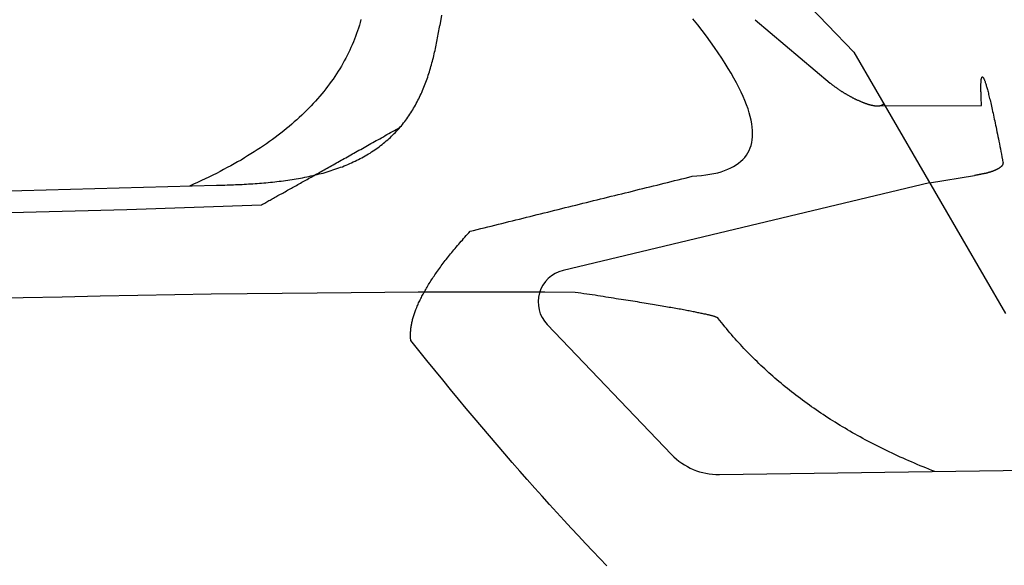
# Model space of a CAD drawing. Extents: x 1073 to 6773, y 5991 to 11616.
# Tile 56 of 58: x 5056 to 5662, y 10866 to 11201. Entities that reach past the tile are written whole.
import ezdxf

# ---------------------------------------------------------------- set-up
doc = ezdxf.new("R2010")
doc.units = 0
doc.layers.add('CAR', color=10, linetype='CONTINUOUS')

msp = doc.modelspace()

# ---------------------------------------------------------------- linework, layer by layer
at = {"layer": 'CAR'}
for p, q in [((5300.15, 11462.53), (5569.46, 11181.24)), ((5508.78, 11201.26), (5555.08, 11162.25)), ((5569.46, 11181.24), (5662.9, 11020.69)), ((5583.78, 11148.32), (5648.13, 11148.54)), ((5616.18, 11100.97), (5643.8, 11105.46)), ((2526.61, 11027.54), (5177.57, 11099.48)), ((5616.18, 11100.97), (5390.69, 11047.1)), ((2479.88, 11017.38), (5122.35, 11084.52)), ((5122.35, 11084.52), (5205.19, 11087.43)), ((5380.89, 11013.82), (5457.35, 10933.94)), ((5486.8, 10921.6), (5698.53, 10924.5))]:
    msp.add_line(p, q, dxfattribs=at)
for points in [[(5266.35, 11201.4, 0), (5265.86, 11199.6, 0), (5265.34, 11197.9, 0), (5264.79, 11196.1, 0), (5264.22, 11194.4, 0), (5263.62, 11192.7, 0), (5262.99, 11191, 0), (5262.33, 11189.3, 0), (5261.65, 11187.6, 0), (5260.94, 11185.9, 0), (5260.2, 11184.2, 0), (5259.44, 11182.5, 0), (5258.64, 11180.9, 0), (5257.82, 11179.2, 0), (5256.98, 11177.6, 0), (5256.1, 11176, 0), (5255.2, 11174.4, 0), (5254.27, 11172.7, 0), (5253.31, 11171.1, 0), (5252.33, 11169.6, 0), (5251.32, 11168, 0), (5250.28, 11166.4, 0), (5249.21, 11164.8, 0), (5248.11, 11163.3, 0), (5246.99, 11161.8, 0), (5245.84, 11160.2, 0), (5244.67, 11158.7, 0), (5243.46, 11157.2, 0), (5242.23, 11155.7, 0), (5240.97, 11154.2, 0), (5239.69, 11152.7, 0), (5238.37, 11151.2, 0), (5237.03, 11149.8, 0), (5235.67, 11148.3, 0), (5234.27, 11146.9, 0), (5232.85, 11145.4, 0), (5231.4, 11144, 0), (5229.92, 11142.6, 0), (5228.41, 11141.2, 0), (5226.88, 11139.8, 0), (5225.32, 11138.4, 0), (5223.73, 11137, 0), (5222.12, 11135.6, 0), (5220.47, 11134.3, 0), (5218.81, 11132.9, 0), (5217.11, 11131.6, 0), (5215.38, 11130.3, 0), (5213.63, 11128.9, 0), (5211.85, 11127.6, 0), (5210.05, 11126.3, 0), (5208.21, 11125, 0), (5206.35, 11123.8, 0), (5204.46, 11122.5, 0), (5202.54, 11121.2, 0), (5200.6, 11120, 0), (5198.63, 11118.7, 0), (5196.63, 11117.5, 0), (5194.6, 11116.3, 0), (5192.55, 11115, 0), (5190.47, 11113.8, 0), (5188.36, 11112.6, 0), (5186.23, 11111.5, 0), (5184.06, 11110.3, 0), (5181.87, 11109.1, 0), (5179.65, 11108, 0), (5177.41, 11106.8, 0), (5175.14, 11105.7, 0), (5172.84, 11104.5, 0), (5170.51, 11103.4, 0), (5168.15, 11102.3, 0), (5165.77, 11101.2, 0), (5163.36, 11100.1, 0), (5160.93, 11099, 0)], [(5315.84, 11204.1, 0), (5314.9, 11197.8, 0)], [(5470.15, 11105, 0), (5473.05, 11105.2, 0), (5475.83, 11105.5, 0), (5478.5, 11105.8, 0), (5481.05, 11106.2, 0), (5483.48, 11106.7, 0), (5485.79, 11107.2, 0), (5487.98, 11107.8, 0), (5490.06, 11108.5, 0), (5492.01, 11109.3, 0), (5493.85, 11110.1, 0), (5495.57, 11111, 0), (5497.17, 11112, 0), (5498.66, 11113, 0), (5500.03, 11114.2, 0), (5501.27, 11115.4, 0), (5502.4, 11116.6, 0), (5503.42, 11117.9, 0), (5504.31, 11119.4, 0), (5505.09, 11120.8, 0), (5505.75, 11122.4, 0), (5506.29, 11124, 0), (5506.71, 11125.7, 0), (5507.01, 11127.4, 0), (5507.2, 11129.3, 0), (5507.27, 11131.2, 0), (5507.22, 11133.1, 0), (5507.05, 11135.2, 0), (5506.76, 11137.3, 0), (5506.36, 11139.5, 0), (5505.83, 11141.8, 0), (5505.19, 11144.1, 0), (5504.44, 11146.5, 0), (5503.56, 11149, 0), (5502.56, 11151.5, 0), (5501.45, 11154.1, 0), (5500.22, 11156.8, 0), (5498.87, 11159.6, 0), (5497.4, 11162.4, 0), (5495.82, 11165.3, 0), (5494.12, 11168.3, 0), (5492.3, 11171.3, 0), (5490.36, 11174.4, 0), (5488.3, 11177.6, 0), (5486.12, 11180.9, 0), (5483.83, 11184.2, 0), (5481.42, 11187.6, 0), (5478.89, 11191.1, 0), (5476.24, 11194.6, 0), (5473.48, 11198.2, 0), (5470.59, 11201.9, 0)], [(5177.57, 11099.5, 0), (5178.83, 11099.5, 0), (5180.1, 11099.6, 0), (5181.38, 11099.6, 0), (5182.67, 11099.6, 0), (5183.96, 11099.7, 0), (5185.26, 11099.7, 0), (5186.57, 11099.8, 0), (5187.88, 11099.8, 0), (5189.19, 11099.9, 0), (5190.51, 11099.9, 0), (5191.84, 11100, 0), (5193.16, 11100, 0), (5194.49, 11100.1, 0), (5195.83, 11100.2, 0), (5197.16, 11100.3, 0), (5198.5, 11100.3, 0), (5199.84, 11100.4, 0), (5201.19, 11100.5, 0), (5202.53, 11100.6, 0), (5203.88, 11100.7, 0), (5205.22, 11100.8, 0), (5206.57, 11100.9, 0), (5207.91, 11101, 0), (5209.26, 11101.2, 0), (5210.6, 11101.3, 0), (5211.94, 11101.4, 0), (5213.29, 11101.6, 0), (5214.63, 11101.7, 0), (5215.96, 11101.9, 0), (5217.3, 11102, 0), (5218.63, 11102.2, 0), (5219.96, 11102.4, 0), (5221.29, 11102.6, 0), (5222.61, 11102.8, 0), (5223.93, 11103, 0), (5225.24, 11103.2, 0), (5226.56, 11103.4, 0), (5227.86, 11103.6, 0), (5229.16, 11103.9, 0), (5230.46, 11104.1, 0), (5231.75, 11104.4, 0), (5233.04, 11104.6, 0), (5234.31, 11104.9, 0), (5235.59, 11105.2, 0), (5236.85, 11105.5, 0), (5238.11, 11105.8, 0), (5239.37, 11106.1, 0), (5240.61, 11106.4, 0), (5241.85, 11106.7, 0), (5243.08, 11107, 0), (5244.31, 11107.4, 0), (5245.53, 11107.7, 0), (5246.73, 11108.1, 0), (5247.93, 11108.5, 0), (5249.12, 11108.9, 0), (5250.31, 11109.3, 0), (5251.48, 11109.7, 0), (5252.65, 11110.1, 0), (5253.8, 11110.5, 0), (5254.95, 11110.9, 0), (5256.09, 11111.4, 0), (5257.21, 11111.9, 0), (5258.33, 11112.3, 0), (5259.44, 11112.8, 0), (5260.54, 11113.3, 0), (5261.63, 11113.8, 0), (5262.7, 11114.3, 0), (5263.77, 11114.8, 0), (5264.83, 11115.3, 0), (5265.87, 11115.9, 0), (5266.91, 11116.4, 0), (5267.93, 11117, 0), (5268.94, 11117.6, 0), (5269.95, 11118.1, 0), (5270.94, 11118.7, 0), (5271.92, 11119.3, 0), (5272.89, 11120, 0), (5273.84, 11120.6, 0), (5274.79, 11121.2, 0), (5275.72, 11121.9, 0), (5276.64, 11122.5, 0), (5277.55, 11123.2, 0), (5278.45, 11123.9, 0), (5279.34, 11124.6, 0), (5280.21, 11125.3, 0), (5281.08, 11126, 0), (5281.93, 11126.7, 0), (5282.77, 11127.4, 0), (5283.59, 11128.2, 0), (5284.41, 11128.9, 0), (5285.21, 11129.7, 0), (5286, 11130.4, 0), (5286.78, 11131.2, 0), (5287.54, 11132, 0), (5288.3, 11132.8, 0), (5289.04, 11133.6, 0), (5289.77, 11134.4, 0), (5290.49, 11135.3, 0), (5291.2, 11136.1, 0), (5291.89, 11136.9, 0), (5292.57, 11137.8, 0), (5293.24, 11138.7, 0), (5293.9, 11139.5, 0), (5294.55, 11140.4, 0), (5295.18, 11141.3, 0), (5295.8, 11142.2, 0), (5296.41, 11143.1, 0), (5297.01, 11144, 0), (5297.6, 11145, 0), (5298.17, 11145.9, 0), (5298.74, 11146.8, 0), (5299.29, 11147.8, 0), (5299.83, 11148.7, 0), (5300.36, 11149.7, 0), (5300.88, 11150.7, 0), (5301.39, 11151.7, 0), (5301.89, 11152.6, 0), (5302.37, 11153.6, 0), (5302.85, 11154.6, 0), (5303.31, 11155.6, 0), (5303.77, 11156.6, 0), (5304.21, 11157.7, 0), (5304.65, 11158.7, 0), (5305.07, 11159.7, 0), (5305.48, 11160.8, 0), (5305.89, 11161.8, 0), (5306.28, 11162.8, 0), (5306.67, 11163.9, 0), (5307.04, 11165, 0), (5307.41, 11166, 0), (5307.76, 11167.1, 0), (5308.11, 11168.2, 0), (5308.45, 11169.2, 0), (5308.78, 11170.3, 0), (5309.11, 11171.4, 0), (5309.42, 11172.5, 0), (5309.73, 11173.6, 0), (5310.02, 11174.7, 0), (5310.32, 11175.8, 0), (5310.6, 11176.9, 0), (5310.88, 11178, 0), (5311.14, 11179.1, 0), (5311.41, 11180.2, 0), (5311.66, 11181.3, 0), (5311.91, 11182.4, 0), (5312.16, 11183.5, 0), (5312.4, 11184.6, 0), (5312.63, 11185.7, 0), (5312.86, 11186.8, 0), (5313.08, 11187.9, 0), (5313.3, 11189, 0), (5313.51, 11190.1, 0), (5313.72, 11191.2, 0), (5313.92, 11192.3, 0), (5314.13, 11193.4, 0), (5314.32, 11194.5, 0), (5314.52, 11195.6, 0), (5314.71, 11196.7, 0), (5314.9, 11197.8, 0)], [(5648.13, 11148.5, 0), (5648.07, 11149.5, 0), (5648.02, 11150.5, 0), (5647.97, 11151.4, 0), (5647.93, 11152.3, 0), (5647.89, 11153.2, 0), (5647.85, 11154.1, 0), (5647.82, 11154.9, 0), (5647.79, 11155.7, 0), (5647.77, 11156.5, 0), (5647.75, 11157.2, 0), (5647.74, 11157.9, 0), (5647.73, 11158.6, 0), (5647.72, 11159.2, 0), (5647.72, 11159.8, 0), (5647.72, 11160.4, 0), (5647.73, 11161, 0), (5647.74, 11161.5, 0), (5647.75, 11162, 0), (5647.77, 11162.5, 0), (5647.79, 11162.9, 0), (5647.82, 11163.3, 0), (5647.85, 11163.7, 0), (5647.89, 11164.1, 0), (5647.92, 11164.4, 0), (5647.97, 11164.7, 0), (5648.02, 11165, 0), (5648.07, 11165.2, 0), (5648.12, 11165.4, 0), (5648.18, 11165.6, 0), (5648.25, 11165.8, 0), (5648.31, 11165.9, 0), (5648.39, 11166, 0), (5648.46, 11166.1, 0), (5648.54, 11166.1, 0), (5648.63, 11166.1, 0), (5648.72, 11166.1, 0), (5648.81, 11166, 0), (5648.91, 11165.9, 0), (5649.01, 11165.8, 0), (5649.11, 11165.7, 0), (5649.22, 11165.5, 0), (5649.34, 11165.3, 0), (5649.46, 11165.1, 0), (5649.58, 11164.9, 0), (5649.7, 11164.6, 0), (5649.83, 11164.3, 0), (5649.97, 11163.9, 0), (5650.11, 11163.6, 0), (5650.25, 11163.2, 0), (5650.4, 11162.7, 0), (5650.55, 11162.3, 0), (5650.7, 11161.8, 0), (5650.86, 11161.3, 0), (5651.03, 11160.7, 0), (5651.19, 11160.2, 0), (5651.37, 11159.6, 0), (5651.54, 11158.9, 0), (5651.72, 11158.3, 0), (5651.91, 11157.6, 0), (5652.1, 11156.9, 0), (5652.29, 11156.1, 0), (5652.48, 11155.3, 0), (5652.69, 11154.5, 0), (5652.89, 11153.7, 0), (5653.1, 11152.8, 0), (5653.31, 11152, 0), (5653.53, 11151, 0), (5653.75, 11150.1, 0), (5653.98, 11149.1, 0), (5654.21, 11148.1, 0), (5654.44, 11147.1, 0), (5654.68, 11146, 0), (5654.92, 11144.9, 0), (5655.17, 11143.8, 0), (5655.42, 11142.6, 0), (5655.67, 11141.4, 0), (5655.93, 11140.2, 0), (5656.2, 11139, 0), (5656.46, 11137.7, 0), (5656.73, 11136.4, 0), (5657.01, 11135.1, 0), (5657.29, 11133.7, 0), (5657.57, 11132.4, 0), (5657.86, 11130.9, 0), (5658.15, 11129.5, 0), (5658.45, 11128, 0), (5658.75, 11126.5, 0), (5659.05, 11125, 0), (5659.36, 11123.4, 0), (5659.67, 11121.8, 0), (5659.99, 11120.2, 0), (5660.31, 11118.6, 0), (5660.64, 11116.9, 0), (5660.97, 11115.2, 0), (5661.3, 11113.5, 0)], [(5555.08, 11162.2, 0), (5555.29, 11162.1, 0), (5555.51, 11161.9, 0), (5555.74, 11161.7, 0), (5555.96, 11161.5, 0), (5556.19, 11161.3, 0), (5556.43, 11161.2, 0), (5556.67, 11161, 0), (5556.91, 11160.8, 0), (5557.16, 11160.6, 0), (5557.41, 11160.4, 0), (5557.66, 11160.2, 0), (5557.91, 11160, 0), (5558.17, 11159.8, 0), (5558.43, 11159.7, 0), (5558.7, 11159.5, 0), (5558.96, 11159.3, 0), (5559.23, 11159.1, 0), (5559.5, 11158.9, 0), (5559.78, 11158.7, 0), (5560.05, 11158.5, 0), (5560.33, 11158.3, 0), (5560.61, 11158.2, 0), (5560.89, 11158, 0), (5561.18, 11157.8, 0), (5561.46, 11157.6, 0), (5561.75, 11157.4, 0), (5562.04, 11157.2, 0), (5562.32, 11157.1, 0), (5562.61, 11156.9, 0), (5562.91, 11156.7, 0), (5563.2, 11156.5, 0), (5563.49, 11156.3, 0), (5563.79, 11156.2, 0), (5564.08, 11156, 0), (5564.38, 11155.8, 0), (5564.67, 11155.6, 0), (5564.97, 11155.5, 0), (5565.26, 11155.3, 0), (5565.56, 11155.1, 0), (5565.86, 11154.9, 0), (5566.15, 11154.8, 0), (5566.45, 11154.6, 0), (5566.75, 11154.4, 0), (5567.05, 11154.3, 0), (5567.34, 11154.1, 0), (5567.64, 11154, 0), (5567.93, 11153.8, 0), (5568.23, 11153.6, 0), (5568.52, 11153.5, 0), (5568.82, 11153.3, 0), (5569.11, 11153.2, 0), (5569.4, 11153, 0), (5569.69, 11152.9, 0), (5569.98, 11152.7, 0), (5570.27, 11152.6, 0), (5570.56, 11152.5, 0), (5570.85, 11152.3, 0), (5571.13, 11152.2, 0), (5571.42, 11152.1, 0), (5571.7, 11151.9, 0), (5571.98, 11151.8, 0), (5572.26, 11151.7, 0), (5572.54, 11151.5, 0), (5572.82, 11151.4, 0), (5573.09, 11151.3, 0), (5573.37, 11151.2, 0), (5573.64, 11151.1, 0), (5573.91, 11150.9, 0), (5574.18, 11150.8, 0), (5574.44, 11150.7, 0), (5574.71, 11150.6, 0), (5574.97, 11150.5, 0), (5575.23, 11150.4, 0), (5575.49, 11150.3, 0), (5575.75, 11150.2, 0), (5576, 11150.1, 0), (5576.25, 11150, 0), (5576.5, 11149.9, 0), (5576.75, 11149.8, 0), (5576.99, 11149.8, 0), (5577.24, 11149.7, 0), (5577.48, 11149.6, 0), (5577.71, 11149.5, 0), (5577.95, 11149.4, 0), (5578.18, 11149.4, 0), (5578.41, 11149.3, 0), (5578.64, 11149.2, 0), (5578.86, 11149.2, 0), (5579.08, 11149.1, 0), (5579.3, 11149, 0), (5579.52, 11149, 0), (5579.73, 11148.9, 0), (5579.95, 11148.9, 0), (5580.15, 11148.8, 0), (5580.36, 11148.8, 0), (5580.56, 11148.7, 0), (5580.76, 11148.7, 0), (5580.96, 11148.7, 0), (5581.16, 11148.6, 0), (5581.35, 11148.6, 0), (5581.54, 11148.6, 0), (5581.72, 11148.5, 0), (5581.91, 11148.5, 0), (5582.09, 11148.5, 0), (5582.26, 11148.4, 0), (5582.44, 11148.4, 0), (5582.61, 11148.4, 0), (5582.78, 11148.4, 0), (5582.94, 11148.4, 0), (5583.11, 11148.4, 0), (5583.27, 11148.3, 0), (5583.43, 11148.3, 0), (5583.58, 11148.3, 0), (5583.73, 11148.3, 0), (5583.88, 11148.3, 0), (5584.03, 11148.3, 0), (5584.17, 11148.3, 0), (5584.31, 11148.3, 0), (5584.45, 11148.3, 0), (5584.58, 11148.3, 0), (5584.71, 11148.3, 0), (5584.84, 11148.4, 0), (5584.97, 11148.4, 0), (5585.09, 11148.4, 0), (5585.21, 11148.4, 0), (5585.33, 11148.4, 0), (5585.44, 11148.4, 0), (5585.55, 11148.5, 0), (5585.66, 11148.5, 0), (5585.77, 11148.5, 0), (5585.88, 11148.5, 0), (5585.98, 11148.6, 0), (5586.08, 11148.6, 0), (5586.17, 11148.6, 0), (5586.27, 11148.6, 0), (5586.36, 11148.7, 0), (5586.45, 11148.7, 0), (5586.54, 11148.7, 0), (5586.62, 11148.8, 0), (5586.71, 11148.8, 0), (5586.79, 11148.8, 0), (5586.86, 11148.9, 0), (5586.94, 11148.9, 0), (5587.01, 11149, 0), (5587.09, 11149, 0), (5587.15, 11149, 0), (5587.22, 11149.1, 0), (5587.29, 11149.1, 0), (5587.35, 11149.2, 0), (5587.41, 11149.2, 0), (5587.47, 11149.2, 0), (5587.53, 11149.3, 0), (5587.59, 11149.3, 0), (5587.64, 11149.4, 0), (5587.7, 11149.4, 0), (5587.75, 11149.4, 0), (5587.8, 11149.5, 0), (5587.85, 11149.5, 0), (5587.9, 11149.6, 0)], [(5205.19, 11087.4, 0), (5205.82, 11087.8, 0), (5206.47, 11088.1, 0), (5207.11, 11088.5, 0), (5207.76, 11088.9, 0), (5208.42, 11089.2, 0), (5209.09, 11089.6, 0), (5209.75, 11090, 0), (5210.43, 11090.4, 0), (5211.11, 11090.7, 0), (5211.79, 11091.1, 0), (5212.48, 11091.5, 0), (5213.18, 11091.9, 0), (5213.88, 11092.3, 0), (5214.59, 11092.7, 0), (5215.3, 11093.1, 0), (5216.02, 11093.5, 0), (5216.75, 11093.9, 0), (5217.48, 11094.3, 0), (5218.21, 11094.7, 0), (5218.95, 11095.1, 0), (5219.7, 11095.5, 0), (5220.45, 11096, 0), (5221.21, 11096.4, 0), (5221.97, 11096.8, 0), (5222.74, 11097.2, 0), (5223.52, 11097.7, 0), (5224.29, 11098.1, 0), (5225.08, 11098.6, 0), (5225.87, 11099, 0), (5226.67, 11099.4, 0), (5227.47, 11099.9, 0), (5228.28, 11100.3, 0), (5229.09, 11100.8, 0), (5229.91, 11101.3, 0), (5230.73, 11101.7, 0), (5231.56, 11102.2, 0), (5232.4, 11102.6, 0), (5233.24, 11103.1, 0), (5234.08, 11103.6, 0), (5234.94, 11104.1, 0), (5235.79, 11104.5, 0), (5236.66, 11105, 0), (5237.52, 11105.5, 0), (5238.4, 11106, 0), (5239.28, 11106.5, 0), (5240.16, 11107, 0), (5241.05, 11107.5, 0), (5241.95, 11108, 0), (5242.85, 11108.5, 0), (5243.76, 11109, 0), (5244.67, 11109.5, 0), (5245.59, 11110, 0), (5246.51, 11110.5, 0), (5247.44, 11111.1, 0), (5248.38, 11111.6, 0), (5249.32, 11112.1, 0), (5250.26, 11112.6, 0), (5251.22, 11113.2, 0), (5252.17, 11113.7, 0), (5253.14, 11114.2, 0), (5254.1, 11114.8, 0), (5255.08, 11115.3, 0), (5256.06, 11115.9, 0), (5257.04, 11116.4, 0), (5258.03, 11117, 0), (5259.03, 11117.5, 0), (5260.03, 11118.1, 0), (5261.04, 11118.7, 0), (5262.05, 11119.2, 0), (5263.07, 11119.8, 0), (5264.09, 11120.4, 0), (5265.12, 11121, 0), (5266.16, 11121.5, 0), (5267.2, 11122.1, 0), (5268.24, 11122.7, 0), (5269.29, 11123.3, 0), (5270.35, 11123.9, 0), (5271.41, 11124.5, 0), (5272.48, 11125.1, 0), (5273.55, 11125.7, 0), (5274.63, 11126.3, 0), (5275.72, 11126.9, 0), (5276.81, 11127.5, 0), (5277.9, 11128.1, 0), (5279.01, 11128.7, 0), (5280.11, 11129.3, 0), (5281.23, 11130, 0), (5282.34, 11130.6, 0), (5283.47, 11131.2, 0), (5284.6, 11131.9, 0), (5285.73, 11132.5, 0), (5286.87, 11133.1, 0), (5288.02, 11133.8, 0), (5289.17, 11134.4, 0), (5290.32, 11135.1, 0)], [(5661.3, 11113.5, 0), (5661.31, 11113.4, 0), (5661.31, 11113.3, 0), (5661.31, 11113.2, 0), (5661.31, 11113.1, 0), (5661.3, 11113, 0), (5661.29, 11112.9, 0), (5661.28, 11112.9, 0), (5661.27, 11112.8, 0), (5661.25, 11112.7, 0), (5661.23, 11112.6, 0), (5661.21, 11112.5, 0), (5661.18, 11112.4, 0), (5661.15, 11112.4, 0), (5661.12, 11112.3, 0), (5661.09, 11112.2, 0), (5661.05, 11112.1, 0), (5661.01, 11112, 0), (5660.97, 11112, 0), (5660.92, 11111.9, 0), (5660.88, 11111.8, 0), (5660.83, 11111.7, 0), (5660.77, 11111.6, 0), (5660.72, 11111.6, 0), (5660.66, 11111.5, 0), (5660.6, 11111.4, 0), (5660.54, 11111.3, 0), (5660.47, 11111.2, 0), (5660.4, 11111.2, 0), (5660.33, 11111.1, 0), (5660.26, 11111, 0), (5660.18, 11110.9, 0), (5660.1, 11110.9, 0), (5660.02, 11110.8, 0), (5659.94, 11110.7, 0), (5659.85, 11110.6, 0), (5659.77, 11110.6, 0), (5659.67, 11110.5, 0), (5659.58, 11110.4, 0), (5659.49, 11110.3, 0), (5659.39, 11110.3, 0), (5659.29, 11110.2, 0), (5659.19, 11110.1, 0), (5659.08, 11110.1, 0), (5658.98, 11110, 0), (5658.87, 11109.9, 0), (5658.76, 11109.8, 0), (5658.64, 11109.8, 0), (5658.53, 11109.7, 0), (5658.41, 11109.6, 0), (5658.29, 11109.6, 0), (5658.17, 11109.5, 0), (5658.04, 11109.4, 0), (5657.91, 11109.4, 0), (5657.79, 11109.3, 0), (5657.66, 11109.2, 0), (5657.52, 11109.2, 0), (5657.39, 11109.1, 0), (5657.25, 11109, 0), (5657.11, 11109, 0), (5656.97, 11108.9, 0), (5656.83, 11108.8, 0), (5656.68, 11108.8, 0), (5656.54, 11108.7, 0), (5656.39, 11108.7, 0), (5656.24, 11108.6, 0), (5656.08, 11108.5, 0), (5655.93, 11108.5, 0), (5655.77, 11108.4, 0), (5655.61, 11108.3, 0), (5655.45, 11108.3, 0), (5655.29, 11108.2, 0), (5655.13, 11108.2, 0), (5654.96, 11108.1, 0), (5654.79, 11108, 0), (5654.62, 11108, 0), (5654.45, 11107.9, 0), (5654.28, 11107.9, 0), (5654.11, 11107.8, 0), (5653.93, 11107.8, 0), (5653.75, 11107.7, 0), (5653.57, 11107.6, 0), (5653.39, 11107.6, 0), (5653.21, 11107.5, 0), (5653.02, 11107.5, 0), (5652.84, 11107.4, 0), (5652.65, 11107.4, 0), (5652.46, 11107.3, 0), (5652.27, 11107.3, 0), (5652.08, 11107.2, 0), (5651.88, 11107.2, 0), (5651.69, 11107.1, 0), (5651.49, 11107, 0), (5651.29, 11107, 0), (5651.09, 11106.9, 0), (5650.89, 11106.9, 0), (5650.69, 11106.8, 0), (5650.48, 11106.8, 0), (5650.28, 11106.7, 0), (5650.07, 11106.7, 0), (5649.86, 11106.6, 0), (5649.65, 11106.6, 0), (5649.44, 11106.5, 0), (5649.23, 11106.5, 0), (5649.02, 11106.5, 0), (5648.8, 11106.4, 0), (5648.59, 11106.4, 0), (5648.37, 11106.3, 0), (5648.15, 11106.3, 0), (5647.93, 11106.2, 0), (5647.71, 11106.2, 0), (5647.49, 11106.1, 0), (5647.26, 11106.1, 0), (5647.04, 11106, 0), (5646.81, 11106, 0), (5646.59, 11106, 0), (5646.36, 11105.9, 0), (5646.13, 11105.9, 0), (5645.9, 11105.8, 0), (5645.67, 11105.8, 0), (5645.44, 11105.7, 0), (5645.21, 11105.7, 0), (5644.97, 11105.7, 0), (5644.74, 11105.6, 0), (5644.5, 11105.6, 0), (5644.26, 11105.5, 0), (5644.03, 11105.5, 0), (5643.79, 11105.5, 0)], [(5333.5, 11071.2, 0), (5335.67, 11071.7, 0), (5337.84, 11072.3, 0), (5340.01, 11072.8, 0), (5342.18, 11073.3, 0), (5344.34, 11073.9, 0), (5346.51, 11074.4, 0), (5348.68, 11075, 0), (5350.85, 11075.5, 0), (5353.02, 11076, 0), (5355.19, 11076.6, 0), (5357.36, 11077.1, 0), (5359.53, 11077.6, 0), (5361.7, 11078.2, 0), (5363.87, 11078.7, 0), (5366.03, 11079.2, 0), (5368.2, 11079.8, 0), (5370.37, 11080.3, 0), (5372.54, 11080.9, 0), (5374.71, 11081.4, 0), (5376.88, 11081.9, 0), (5379.05, 11082.5, 0), (5381.22, 11083, 0), (5383.39, 11083.5, 0), (5385.56, 11084.1, 0), (5387.73, 11084.6, 0), (5389.89, 11085.2, 0), (5392.06, 11085.7, 0), (5394.23, 11086.2, 0), (5396.4, 11086.8, 0), (5398.57, 11087.3, 0), (5400.74, 11087.8, 0), (5402.91, 11088.4, 0), (5405.08, 11088.9, 0), (5407.25, 11089.4, 0), (5409.42, 11090, 0), (5411.58, 11090.5, 0), (5413.75, 11091.1, 0), (5415.92, 11091.6, 0), (5418.09, 11092.1, 0), (5420.26, 11092.7, 0), (5422.43, 11093.2, 0), (5424.6, 11093.7, 0), (5426.77, 11094.3, 0), (5428.94, 11094.8, 0), (5431.11, 11095.3, 0), (5433.28, 11095.9, 0), (5435.44, 11096.4, 0), (5437.61, 11097, 0), (5439.78, 11097.5, 0), (5441.95, 11098, 0), (5444.12, 11098.6, 0), (5446.29, 11099.1, 0), (5448.46, 11099.6, 0), (5450.63, 11100.2, 0), (5452.8, 11100.7, 0), (5454.97, 11101.2, 0), (5457.13, 11101.8, 0), (5459.3, 11102.3, 0), (5461.47, 11102.9, 0), (5463.64, 11103.4, 0), (5465.81, 11103.9, 0), (5467.98, 11104.5, 0), (5470.15, 11105, 0)], [(5296.98, 11004.1, 0), (5296.93, 11004.6, 0), (5296.89, 11005.1, 0), (5296.85, 11005.7, 0), (5296.83, 11006.2, 0), (5296.81, 11006.7, 0), (5296.81, 11007.2, 0), (5296.81, 11007.8, 0), (5296.82, 11008.3, 0), (5296.85, 11008.9, 0), (5296.88, 11009.4, 0), (5296.92, 11010, 0), (5296.97, 11010.5, 0), (5297.03, 11011.1, 0), (5297.1, 11011.6, 0), (5297.18, 11012.2, 0), (5297.26, 11012.8, 0), (5297.36, 11013.4, 0), (5297.46, 11013.9, 0), (5297.58, 11014.5, 0), (5297.7, 11015.1, 0), (5297.84, 11015.7, 0), (5297.98, 11016.3, 0), (5298.13, 11016.9, 0), (5298.3, 11017.5, 0), (5298.47, 11018.1, 0), (5298.65, 11018.7, 0), (5298.84, 11019.3, 0), (5299.03, 11020, 0), (5299.24, 11020.6, 0), (5299.46, 11021.2, 0), (5299.69, 11021.9, 0), (5299.92, 11022.5, 0), (5300.17, 11023.1, 0), (5300.42, 11023.8, 0), (5300.69, 11024.4, 0), (5300.96, 11025.1, 0), (5301.24, 11025.8, 0), (5301.53, 11026.4, 0), (5301.83, 11027.1, 0), (5302.14, 11027.8, 0), (5302.46, 11028.4, 0), (5302.79, 11029.1, 0), (5303.13, 11029.8, 0), (5303.48, 11030.5, 0), (5303.83, 11031.2, 0), (5304.2, 11031.9, 0), (5304.57, 11032.6, 0), (5304.96, 11033.3, 0), (5305.35, 11034, 0), (5305.76, 11034.7, 0), (5306.17, 11035.4, 0), (5306.59, 11036.2, 0), (5307.02, 11036.9, 0), (5307.46, 11037.6, 0), (5307.91, 11038.4, 0), (5308.37, 11039.1, 0), (5308.84, 11039.8, 0), (5309.31, 11040.6, 0), (5309.8, 11041.3, 0), (5310.3, 11042.1, 0), (5310.8, 11042.9, 0), (5311.32, 11043.6, 0), (5311.84, 11044.4, 0), (5312.37, 11045.2, 0), (5312.91, 11045.9, 0), (5313.47, 11046.7, 0), (5314.03, 11047.5, 0), (5314.6, 11048.3, 0), (5315.18, 11049.1, 0), (5315.76, 11049.9, 0), (5316.36, 11050.7, 0), (5316.97, 11051.5, 0), (5317.59, 11052.3, 0), (5318.21, 11053.1, 0), (5318.85, 11053.9, 0), (5319.49, 11054.8, 0), (5320.15, 11055.6, 0), (5320.81, 11056.4, 0), (5321.48, 11057.3, 0), (5322.16, 11058.1, 0), (5322.85, 11058.9, 0), (5323.55, 11059.8, 0), (5324.26, 11060.6, 0), (5324.98, 11061.5, 0), (5325.71, 11062.4, 0), (5326.45, 11063.2, 0), (5327.19, 11064.1, 0), (5327.95, 11065, 0), (5328.71, 11065.8, 0), (5329.49, 11066.7, 0), (5330.27, 11067.6, 0), (5331.06, 11068.5, 0), (5331.87, 11069.4, 0), (5332.68, 11070.3, 0), (5333.5, 11071.2, 0)], [(5398.05, 11033.6, 0), (5379.41, 11033.7, 0), (5360.44, 11033.8, 0), (5341.12, 11033.8, 0), (5321.45, 11033.7, 0), (5301.44, 11033.7, 0), (5281.09, 11033.5, 0), (5260.39, 11033.4, 0), (5239.35, 11033.2, 0), (5217.97, 11033, 0), (5196.24, 11032.7, 0), (5174.17, 11032.4, 0), (5151.75, 11032, 0), (5128.99, 11031.6, 0), (5105.88, 11031.2, 0), (5082.43, 11030.7, 0), (5058.64, 11030.2, 0), (5034.5, 11029.6, 0)], [(5486.18, 11017.6, 0), (5486.15, 11017.6, 0), (5486.09, 11017.7, 0), (5486.01, 11017.8, 0), (5485.92, 11017.9, 0), (5485.81, 11017.9, 0), (5485.67, 11018, 0), (5485.52, 11018.1, 0), (5485.35, 11018.2, 0), (5485.16, 11018.2, 0), (5484.95, 11018.3, 0), (5484.73, 11018.4, 0), (5484.48, 11018.5, 0), (5484.22, 11018.6, 0), (5483.93, 11018.7, 0), (5483.63, 11018.8, 0), (5483.31, 11018.9, 0), (5482.97, 11019, 0), (5482.61, 11019.1, 0), (5482.23, 11019.2, 0), (5481.83, 11019.3, 0), (5481.42, 11019.4, 0), (5480.98, 11019.5, 0), (5480.53, 11019.6, 0), (5480.05, 11019.7, 0), (5479.56, 11019.8, 0), (5479.05, 11020, 0), (5478.52, 11020.1, 0), (5477.97, 11020.2, 0), (5477.4, 11020.3, 0), (5476.81, 11020.5, 0), (5476.21, 11020.6, 0), (5475.58, 11020.7, 0), (5474.94, 11020.9, 0), (5474.28, 11021, 0), (5473.6, 11021.1, 0), (5472.9, 11021.3, 0), (5472.18, 11021.4, 0), (5471.44, 11021.6, 0), (5470.68, 11021.7, 0), (5469.9, 11021.9, 0), (5469.11, 11022, 0), (5468.3, 11022.2, 0), (5467.46, 11022.3, 0), (5466.61, 11022.5, 0), (5465.74, 11022.7, 0), (5464.85, 11022.8, 0), (5463.94, 11023, 0), (5463.01, 11023.2, 0), (5462.07, 11023.3, 0), (5461.1, 11023.5, 0), (5460.12, 11023.7, 0), (5459.11, 11023.9, 0), (5458.09, 11024, 0), (5457.05, 11024.2, 0), (5455.99, 11024.4, 0), (5454.91, 11024.6, 0), (5453.81, 11024.8, 0), (5452.69, 11025, 0), (5451.56, 11025.2, 0), (5450.4, 11025.4, 0), (5449.23, 11025.6, 0), (5448.04, 11025.8, 0), (5446.82, 11026, 0), (5445.59, 11026.2, 0), (5444.34, 11026.4, 0), (5443.07, 11026.6, 0), (5441.79, 11026.8, 0), (5440.48, 11027, 0), (5439.16, 11027.2, 0), (5437.81, 11027.4, 0), (5436.45, 11027.7, 0), (5435.07, 11027.9, 0), (5433.66, 11028.1, 0), (5432.24, 11028.3, 0), (5430.8, 11028.6, 0), (5429.35, 11028.8, 0), (5427.87, 11029, 0), (5426.37, 11029.3, 0), (5424.86, 11029.5, 0), (5423.33, 11029.7, 0), (5421.77, 11030, 0), (5420.2, 11030.2, 0), (5418.61, 11030.5, 0), (5417, 11030.7, 0), (5415.37, 11031, 0), (5413.73, 11031.2, 0), (5412.06, 11031.5, 0), (5410.37, 11031.8, 0), (5408.67, 11032, 0), (5406.95, 11032.3, 0), (5405.2, 11032.5, 0), (5403.44, 11032.8, 0), (5401.66, 11033.1, 0), (5399.86, 11033.3, 0), (5398.05, 11033.6, 0)], [(5619.28, 10923.4, 0), (5617.47, 10924.1, 0), (5615.67, 10924.8, 0), (5613.87, 10925.6, 0), (5612.09, 10926.3, 0), (5610.31, 10927, 0), (5608.54, 10927.8, 0), (5606.78, 10928.5, 0), (5605.03, 10929.3, 0), (5603.29, 10930, 0), (5601.56, 10930.8, 0), (5599.83, 10931.6, 0), (5598.12, 10932.3, 0), (5596.41, 10933.1, 0), (5594.71, 10933.9, 0), (5593.02, 10934.7, 0), (5591.34, 10935.5, 0), (5589.67, 10936.3, 0), (5588.01, 10937.1, 0), (5586.35, 10937.9, 0), (5584.71, 10938.8, 0), (5583.07, 10939.6, 0), (5581.44, 10940.4, 0), (5579.82, 10941.3, 0), (5578.21, 10942.1, 0), (5576.61, 10943, 0), (5575.02, 10943.8, 0), (5573.43, 10944.7, 0), (5571.86, 10945.6, 0), (5570.29, 10946.4, 0), (5568.73, 10947.3, 0), (5567.18, 10948.2, 0), (5565.64, 10949.1, 0), (5564.11, 10950, 0), (5562.59, 10950.9, 0), (5561.07, 10951.8, 0), (5559.56, 10952.8, 0), (5558.07, 10953.7, 0), (5556.58, 10954.6, 0), (5555.1, 10955.5, 0), (5553.63, 10956.5, 0), (5552.17, 10957.4, 0), (5550.71, 10958.4, 0), (5549.27, 10959.4, 0), (5547.83, 10960.3, 0), (5546.41, 10961.3, 0), (5544.99, 10962.3, 0), (5543.58, 10963.3, 0), (5542.18, 10964.3, 0), (5540.78, 10965.3, 0), (5539.4, 10966.3, 0), (5538.03, 10967.3, 0), (5536.66, 10968.3, 0), (5535.3, 10969.3, 0), (5533.95, 10970.3, 0), (5532.61, 10971.4, 0), (5531.28, 10972.4, 0), (5529.96, 10973.4, 0), (5528.65, 10974.5, 0), (5527.34, 10975.6, 0), (5526.05, 10976.6, 0), (5524.76, 10977.7, 0), (5523.48, 10978.8, 0), (5522.21, 10979.8, 0), (5520.95, 10980.9, 0), (5519.7, 10982, 0), (5518.45, 10983.1, 0), (5517.22, 10984.2, 0), (5515.99, 10985.3, 0), (5514.77, 10986.5, 0), (5513.56, 10987.6, 0), (5512.36, 10988.7, 0), (5511.17, 10989.8, 0), (5509.99, 10991, 0), (5508.82, 10992.1, 0), (5507.65, 10993.3, 0), (5506.49, 10994.4, 0), (5505.35, 10995.6, 0), (5504.21, 10996.8, 0), (5503.08, 10997.9, 0), (5501.96, 10999.1, 0), (5500.84, 11000.3, 0), (5499.74, 11001.5, 0), (5498.64, 11002.7, 0), (5497.56, 11003.9, 0), (5496.48, 11005.1, 0), (5495.41, 11006.3, 0), (5494.35, 11007.6, 0), (5493.3, 11008.8, 0), (5492.26, 11010, 0), (5491.22, 11011.3, 0), (5490.2, 11012.5, 0), (5489.18, 11013.8, 0), (5488.17, 11015, 0), (5487.17, 11016.3, 0), (5486.18, 11017.6, 0)], [(5417.59, 10865.5, 0), (5413.27, 10870, 0), (5408.92, 10874.5, 0), (5404.54, 10879.1, 0), (5400.14, 10883.8, 0), (5395.72, 10888.5, 0), (5391.26, 10893.4, 0), (5386.79, 10898.2, 0), (5382.29, 10903.2, 0), (5377.76, 10908.2, 0), (5373.21, 10913.3, 0), (5368.63, 10918.5, 0), (5364.03, 10923.7, 0), (5359.41, 10929, 0), (5354.75, 10934.4, 0), (5350.08, 10939.8, 0), (5345.38, 10945.3, 0), (5340.65, 10950.9, 0), (5335.9, 10956.5, 0), (5331.12, 10962.2, 0), (5326.32, 10968, 0), (5321.49, 10973.8, 0), (5316.64, 10979.8, 0), (5311.76, 10985.8, 0), (5306.86, 10991.8, 0), (5301.93, 10997.9, 0), (5296.98, 11004.1, 0)]]:
    msp.add_polyline3d(points, dxfattribs=at)
for centre, radius, start, end in [((5395.34, 11027.65), 20, 103.43575, 223.74729), ((5486.25, 10961.59), 40, 223.74729, 270.78612)]:
    msp.add_arc(centre, radius, start, end, dxfattribs=at)

doc.saveas('drawing.dxf')
